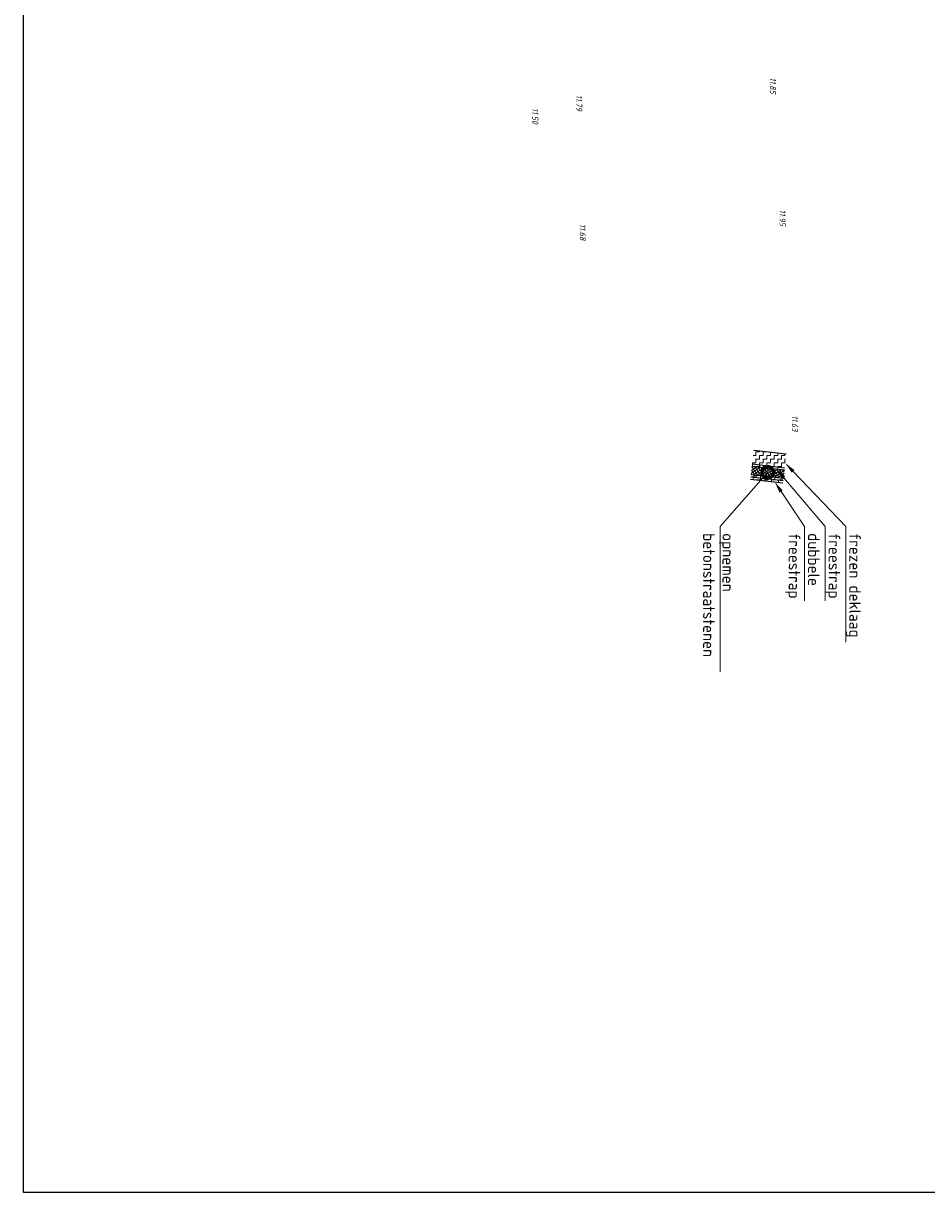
# Model space of a CAD drawing. Header units: metres. Extents: x 232614 to 233692, y 552964 to 554400.
# Tile 1 of 26: x 232868 to 233063, y 552964 to 553217. Entities that reach past the tile are written whole.
import ezdxf
from ezdxf import colors
from ezdxf.entities.mleader import LeaderData, LeaderLine
from ezdxf.math import Vec2, Vec3

# ---------------------------------------------------------------- set-up
doc = ezdxf.new("R2010")
doc.units = ezdxf.units.M
doc.layers.get('Defpoints').update_dxf_attribs({"color": 241})
for name, color, linetype, lineweight in [('Hoogtecijfer-T-UIT', 2, 'Continuous', 18), ('V-V05_Kanthalfverh-G', 7, 'CONTINUOUS-V', 25), ('V-WE-AL-T', 7, 'Continuous', 13), ('V-WE-VH-VERHARDING_ASFALT_FREESVAK-A', 252, 'Continuous', 9), ('V-WE-VH-VERHARDING_BSS-A', 252, 'Continuous', 9)]:
    doc.layers.add(name, color=color, linetype=linetype, lineweight=lineweight)
doc.styles.add('NLCS-ISO', font='NLCS-ISO.ttf', dxfattribs={"height": 1.8})
doc.styles.add('NLCS-ISO-ANNOTATIEF-T25', font='NLCS-ISO.ttf', dxfattribs={"height": 2.5})
doc.linetypes.add('CONTINUOUS-V', pattern='A,3.5,[24,NLCS.shx,S=0.5,R=0,X=0,Y=0],3.5', length=7)

# ---------------------------------------------------------------- blocks, each defined once
blk = doc.blocks.new('_DotSmall')
at = {"color": 0, "linetype": 'ByBlock', "const_width": 0.5}
blk.add_lwpolyline([(-0.0625, 0, 1), (0.0625, 0, 1)], format="xyb", close=True, dxfattribs=at)

msp = doc.modelspace()

# ---------------------------------------------------------------- hatches: boundary and pattern name
at = {"layer": 'V-WE-VH-VERHARDING_ASFALT_FREESVAK-A'}
h = msp.add_hatch(dxfattribs=at)
h.set_pattern_fill('AVH-ASFALT_FREESVAK', color=256, scale=0.5, pattern_type=2)
h.set_pattern_definition([(0, (0, 0), (0.78125, 0.78125), [0.78125, -0.78125]), (90, (0.78125, 0), (-0.78125, 0.78125), [0.78125, -0.78125])])
h.paths.add_polyline_path([(233032.29, 553123.79), (233031.9, 553120.32), (233024.9, 553121.11), (233025.34, 553124.58)])
h = msp.add_hatch(dxfattribs=at)
h.set_pattern_fill('AVH-ASFALT_FREESVAK', color=256, scale=0.5, pattern_type=2)
h.set_pattern_definition([(0, (-0.5968, -5.2663), (0.78125, 0.78125), [0.78125, -0.78125]), (90, (0.18446, -5.2663), (-0.78125, 0.78125), [0.78125, -0.78125])])
h.paths.add_polyline_path([(233031.7, 553118.53), (233031.58, 553117.53), (233024.63, 553118.32), (233024.72, 553119.32)])
at = {"layer": 'V-WE-VH-VERHARDING_BSS-A'}
h = msp.add_hatch(dxfattribs=at)
h.set_pattern_fill('AGW-WERK_ONTGRAVEN_AANVULLEN', color=256, scale=0.1, angle=350, pattern_type=2)
h.set_pattern_definition([(125, (0, 0), (-0.40957602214, -0.28678821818), []), (35, (0, 0), (-0.28678821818, 0.40957602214), [])])
h.paths.add_polyline_path([(233024.9, 553121.11), (233024.72, 553119.32), (233031.7, 553118.53), (233031.9, 553120.32)])

# ---------------------------------------------------------------- linework, layer by layer
at = {"layer": 'Defpoints'}
msp.add_lwpolyline([(232867.83, 554400.49), (233536.33, 554400.49), (233536.33, 552964.49), (232867.83, 552964.49)], close=True, dxfattribs=at)
at = {"layer": 'V-V05_Kanthalfverh-G', "flags": 128}
for points in [[(233025.34, 553124.58), (233032.29, 553123.79)], [(233024.9, 553121.11), (233031.9, 553120.32)], [(233024.96, 553121.61), (233031.96, 553120.81)], [(233024.63, 553118.32), (233031.58, 553117.53)], [(233024.67, 553118.82), (233031.64, 553118.03)], [(233024.72, 553119.32), (233031.7, 553118.53)]]:
    msp.add_lwpolyline(points, dxfattribs=at)

# ---------------------------------------------------------------- texts
at = {"layer": 'Hoogtecijfer-T-UIT', "style": 'NLCS-ISO', "oblique": 13.5}
for s, p in [('11.85', (233028.79, 553204.94)), ('11.79', (232987.02, 553201.19)), ('11.50', (232977.55, 553198.37)), ('11.95', (233030.85, 553176.44)), ('11.68', (232987.79, 553173.35)), ('11.63', (233033.52, 553132.1))]:
    msp.add_text(s, height=1.3, rotation=270, dxfattribs=at).set_placement(p)

# ---------------------------------------------------------------- leaders
at = {"layer": 'V-WE-AL-T'}
ml = msp.add_multileader_mtext('Standard', dxfattribs=at)
ml.set_content('opnemen \\Pbetonstraatstenen', color=256, style='NLCS-ISO-ANNOTATIEF-T25')
ml.set_leader_properties(color=256, linetype='ByLayer', lineweight=13)
ml.set_arrow_properties(name='DOTSMALL')
ml.build(insert=Vec2(0, 0))
ml.multileader.update_dxf_attribs({"text_left_attachment_type": 6, "text_right_attachment_type": 5, "dogleg_length": 0.5, "arrow_head_size": 5})
ctx = ml.context
ctx.base_point, ctx.char_height, ctx.arrow_head_size, ctx.landing_gap_size, ctx.plane_origin, ctx.plane_x_axis, ctx.plane_y_axis = Vec3(233018.04, 553107.6), 2.5, 5, 0.9, Vec3(233013.88, 553102.94), Vec3(0, -1), Vec3(1, 0)
ctx.left_attachment, ctx.right_attachment = 6, 5
notes = []
notes.append((ctx, [(1, (1, 1, 0), (233018.04, 553108.1), (0, -1), 0.5, [(0, [(233028.33, 553119.82)], 0, [])])]))
ctx.mtext.insert, ctx.mtext.text_direction, ctx.mtext.rotation, ctx.mtext.flow_direction = Vec3(233021.04, 553106.7), Vec3(0, -1), 4.712389, 5
ml = msp.add_multileader_mtext('Standard', dxfattribs=at)
ml.set_content('freestrap', color=256, style='NLCS-ISO-ANNOTATIEF-T25')
ml.set_leader_properties(color=256, linetype='ByLayer', lineweight=13)
ml.build(insert=Vec2(0, 0))
ml.multileader.update_dxf_attribs({"text_left_attachment_type": 5, "text_right_attachment_type": 5, "dogleg_length": 0.5, "arrow_head_size": 2.5})
ctx = ml.context
ctx.base_point, ctx.char_height, ctx.arrow_head_size, ctx.landing_gap_size, ctx.plane_origin, ctx.plane_x_axis, ctx.plane_y_axis = Vec3(233040.69, 553107.6), 2.5, 2.5, 0.9, Vec3(233036.53, 553102.94), Vec3(0, -1), Vec3(1, 0)
ctx.left_attachment, ctx.right_attachment = 5, 5
notes.append((ctx, [(1, (1, 1, 0), (233040.69, 553108.1), (0, -1), 0.5, [(0, [(233030.16, 553120.51)], 0, [])])]))
ctx.mtext.insert, ctx.mtext.text_direction, ctx.mtext.rotation, ctx.mtext.flow_direction = Vec3(233043.94, 553106.7), Vec3(0, -1), 4.712389, 5
ml = msp.add_multileader_mtext('Standard', dxfattribs=at)
ml.set_content('frezen deklaag', color=256, style='NLCS-ISO-ANNOTATIEF-T25')
ml.set_leader_properties(color=256, linetype='ByLayer', lineweight=13)
ml.build(insert=Vec2(0, 0))
ml.multileader.update_dxf_attribs({"text_left_attachment_type": 5, "text_right_attachment_type": 5, "dogleg_length": 0.5, "arrow_head_size": 2.5})
ctx = ml.context
ctx.base_point, ctx.char_height, ctx.arrow_head_size, ctx.landing_gap_size, ctx.plane_origin, ctx.plane_x_axis, ctx.plane_y_axis = Vec3(233045.14, 553107.6), 2.5, 2.5, 0.9, Vec3(233040.98, 553102.94), Vec3(0, -1), Vec3(1, 0)
ctx.left_attachment, ctx.right_attachment = 5, 5
notes.append((ctx, [(1, (1, 1, 0), (233045.14, 553108.1), (0, -1), 0.5, [(2, [(233032.07, 553121.81)], 0, [])])]))
ctx.mtext.insert, ctx.mtext.text_direction, ctx.mtext.rotation, ctx.mtext.flow_direction = Vec3(233048.39, 553106.7), Vec3(0, -1), 4.712389, 5
ml = msp.add_multileader_mtext('Standard', dxfattribs=at)
ml.set_content('dubbele\\Pfreestrap', color=256, style='NLCS-ISO-ANNOTATIEF-T25')
ml.set_leader_properties(color=256, linetype='ByLayer', lineweight=13)
ml.build(insert=Vec2(0, 0))
ml.multileader.update_dxf_attribs({"text_left_attachment_type": 6, "text_right_attachment_type": 5, "dogleg_length": 0.5, "arrow_head_size": 2.5})
ctx = ml.context
ctx.base_point, ctx.char_height, ctx.arrow_head_size, ctx.landing_gap_size, ctx.plane_origin, ctx.plane_x_axis, ctx.plane_y_axis = Vec3(233036.25, 553107.6), 2.5, 2.5, 0.9, Vec3(233032.09, 553102.94), Vec3(0, -1), Vec3(1, 0)
ctx.left_attachment, ctx.right_attachment = 6, 5
notes.append((ctx, [(1, (1, 1, 0), (233036.25, 553108.1), (0, -1), 0.5, [(0, [(233029.84, 553117.73)], 0, [])])]))
ctx.mtext.insert, ctx.mtext.text_direction, ctx.mtext.rotation, ctx.mtext.flow_direction = Vec3(233039.5, 553106.7), Vec3(0, -1), 4.712389, 5
for ctx, leaders in notes:
    for number, flags, end, landing, length, lines in leaders:
        leader = LeaderData()
        leader.index, (leader.has_last_leader_line, leader.has_dogleg_vector, leader.attachment_direction) = number, flags
        leader.last_leader_point, leader.dogleg_vector, leader.dogleg_length = Vec3(end), Vec3(landing), length
        for number, points, colour, breaks in lines:
            line = LeaderLine()
            line.index, line.vertices, line.color, line.breaks = number, Vec3.list(points), colors.encode_raw_color(colour), breaks
            leader.lines.append(line)
        ctx.leaders.append(leader)

doc.saveas('drawing.dxf')
